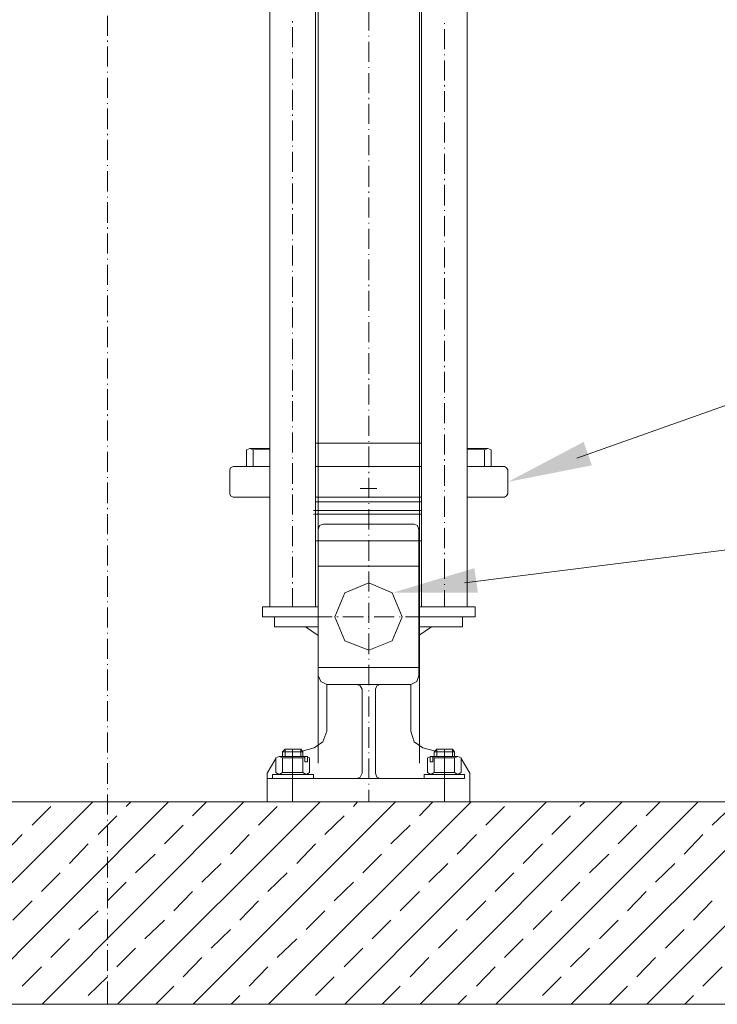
# Model space of a CAD drawing. Extents: x -23500 to 2637, y 21242 to 29547.
# Tile 14 of 121: x -10738 to -10220, y 22647 to 23378. Entities that reach past the tile are written whole.
import ezdxf

# ---------------------------------------------------------------- set-up
doc = ezdxf.new("R2010")
doc.units = 0
doc.header["$LTSCALE"] = 25
doc.layers.get('0').update_dxf_attribs({"linetype": 'CONTINUOUS', "lineweight": 13})

msp = doc.modelspace()

# ---------------------------------------------------------------- hatches: boundary and pattern name
h = msp.add_hatch(color=7)
h.dxf.hatch_style = 2
h.paths.add_polyline_path([(-10375.848, 23034.542), (-10319.625, 23064.249), (-10313.457, 23046.866)])
h = msp.add_hatch(color=7)
h.dxf.hatch_style = 2
h.paths.add_polyline_path([(-10461.615, 22952.25), (-10400.712, 22970.541), (-10398.025, 22952.301)])

# ---------------------------------------------------------------- linework, layer by layer
at = {"color": 7, "lineweight": 9}
for points in [[(-10324.545, 23052.152), (-9799.879, 23238.116), (-9702.494, 23238.116)], [(-10407.877, 22959.617), (-9822.465, 23033.299), (-9725.068, 23033.299)]]:
    msp.add_lwpolyline(points, dxfattribs=at)
for points in [[(-10516.64, 22825.852), (-10516.64, 22825.852), (-10516.64, 25732.656), (-10516.64, 25732.656)], [(-10441.293, 25732.656), (-10441.293, 25732.656), (-10441.293, 22825.852), (-10441.293, 22825.852)], [(-10552.326, 22941.843), (-10552.326, 22941.843), (-10552.326, 25635.498), (-10552.326, 25635.498)], [(-10406.085, 25631.045), (-10406.085, 25631.045), (-10406.085, 22941.843), (-10406.085, 22941.843)], [(-10518.62, 23802.385), (-10518.62, 23802.385), (-10518.62, 22941.843), (-10518.62, 22941.843)], [(-10439.804, 23802.385), (-10439.804, 23802.385), (-10439.804, 22941.843), (-10439.804, 22941.843)], [(-10478.96, 23369.629), (-10478.96, 23369.629), (-10478.96, 23384.502), (-10478.96, 23384.502)], [(-10672.783, 23380.541), (-10672.783, 23380.541), (-10672.783, 23365.668), (-10672.783, 23365.668)], [(-10535.473, 23376.58), (-10535.473, 23376.58), (-10535.473, 23375.583), (-10535.473, 23375.583)], [(-10422.951, 23375.091), (-10422.951, 23375.091), (-10422.951, 23374.599), (-10422.951, 23374.599)], [(-10535.473, 23372.114), (-10535.473, 23372.114), (-10535.473, 23357.241), (-10535.473, 23357.241)], [(-10422.951, 23370.626), (-10422.951, 23370.626), (-10422.951, 23355.766), (-10422.951, 23355.766)], [(-10672.783, 23362.199), (-10672.783, 23362.199), (-10672.783, 23361.202), (-10672.783, 23361.202)], [(-10478.96, 23365.176), (-10478.96, 23365.176), (-10478.96, 23365.668), (-10478.96, 23365.668)], [(-10478.96, 23346.342), (-10478.96, 23346.342), (-10478.96, 23361.202), (-10478.96, 23361.202)], [(-10672.783, 23357.733), (-10672.783, 23357.733), (-10672.783, 23342.873), (-10672.783, 23342.873)], [(-10535.473, 23353.281), (-10535.473, 23353.281), (-10535.473, 23352.789), (-10535.473, 23352.789)], [(-10535.473, 23348.815), (-10535.473, 23348.815), (-10535.473, 23333.942), (-10535.473, 23333.942)], [(-10422.951, 23351.792), (-10422.951, 23351.792), (-10422.951, 23351.3), (-10422.951, 23351.3)], [(-10422.951, 23347.326), (-10422.951, 23347.326), (-10422.951, 23332.466), (-10422.951, 23332.466)], [(-10672.783, 23338.9), (-10672.783, 23338.9), (-10672.783, 23338.408), (-10672.783, 23338.408)], [(-10478.96, 23341.877), (-10478.96, 23341.877), (-10478.96, 23342.382), (-10478.96, 23342.382)], [(-10672.783, 23334.447), (-10672.783, 23334.447), (-10672.783, 23319.574), (-10672.783, 23319.574)], [(-10478.96, 23323.043), (-10478.96, 23323.043), (-10478.96, 23337.916), (-10478.96, 23337.916)], [(-10535.473, 23329.981), (-10535.473, 23329.981), (-10535.473, 23329.489), (-10535.473, 23329.489)], [(-10535.473, 23325.516), (-10535.473, 23325.516), (-10535.473, 23310.643), (-10535.473, 23310.643)], [(-10422.951, 23328.985), (-10422.951, 23328.985), (-10422.951, 23328.001), (-10422.951, 23328.001)], [(-10422.951, 23324.532), (-10422.951, 23324.532), (-10422.951, 23309.155), (-10422.951, 23309.155)], [(-10478.96, 23318.578), (-10478.96, 23318.578), (-10478.96, 23319.574), (-10478.96, 23319.574)], [(-10672.783, 23315.601), (-10672.783, 23315.601), (-10672.783, 23315.109), (-10672.783, 23315.109)], [(-10672.783, 23311.64), (-10672.783, 23311.64), (-10672.783, 23296.275), (-10672.783, 23296.275)], [(-10478.96, 23300.236), (-10478.96, 23300.236), (-10478.96, 23315.109), (-10478.96, 23315.109)], [(-10535.473, 23307.174), (-10535.473, 23307.174), (-10535.473, 23306.19), (-10535.473, 23306.19)], [(-10535.473, 23302.721), (-10535.473, 23302.721), (-10535.473, 23287.849), (-10535.473, 23287.849)], [(-10422.951, 23305.686), (-10422.951, 23305.686), (-10422.951, 23305.194), (-10422.951, 23305.194)], [(-10478.96, 23295.771), (-10478.96, 23295.771), (-10478.96, 23296.275), (-10478.96, 23296.275)], [(-10422.951, 23301.233), (-10422.951, 23301.233), (-10422.951, 23286.36), (-10422.951, 23286.36)], [(-10672.783, 23292.806), (-10672.783, 23292.806), (-10672.783, 23291.81), (-10672.783, 23291.81)], [(-10672.783, 23288.341), (-10672.783, 23288.341), (-10672.783, 23273.468), (-10672.783, 23273.468)], [(-10478.96, 23276.937), (-10478.96, 23276.937), (-10478.96, 23291.81), (-10478.96, 23291.81)], [(-10535.473, 23283.875), (-10535.473, 23283.875), (-10535.473, 23283.383), (-10535.473, 23283.383)], [(-10422.951, 23282.387), (-10422.951, 23282.387), (-10422.951, 23281.895), (-10422.951, 23281.895)], [(-10535.473, 23279.422), (-10535.473, 23279.422), (-10535.473, 23264.55), (-10535.473, 23264.55)], [(-10478.96, 23272.484), (-10478.96, 23272.484), (-10478.96, 23272.976), (-10478.96, 23272.976)], [(-10422.951, 23277.934), (-10422.951, 23277.934), (-10422.951, 23263.061), (-10422.951, 23263.061)], [(-10672.783, 23269.507), (-10672.783, 23269.507), (-10672.783, 23269.015), (-10672.783, 23269.015)], [(-10672.783, 23265.042), (-10672.783, 23265.042), (-10672.783, 23250.169), (-10672.783, 23250.169)], [(-10478.96, 23253.638), (-10478.96, 23253.638), (-10478.96, 23269.015), (-10478.96, 23269.015)], [(-10535.473, 23260.589), (-10535.473, 23260.589), (-10535.473, 23260.084), (-10535.473, 23260.084)], [(-10422.951, 23259.592), (-10422.951, 23259.592), (-10422.951, 23258.595), (-10422.951, 23258.595)], [(-10535.473, 23256.123), (-10535.473, 23256.123), (-10535.473, 23241.25), (-10535.473, 23241.25)], [(-10422.951, 23255.126), (-10422.951, 23255.126), (-10422.951, 23239.762), (-10422.951, 23239.762)], [(-10672.783, 23246.208), (-10672.783, 23246.208), (-10672.783, 23245.716), (-10672.783, 23245.716)], [(-10478.96, 23249.185), (-10478.96, 23249.185), (-10478.96, 23250.169), (-10478.96, 23250.169)], [(-10478.96, 23230.843), (-10478.96, 23230.843), (-10478.96, 23245.716), (-10478.96, 23245.716)], [(-10672.783, 23242.234), (-10672.783, 23242.234), (-10672.783, 23226.87), (-10672.783, 23226.87)], [(-10535.473, 23237.781), (-10535.473, 23237.781), (-10535.473, 23236.785), (-10535.473, 23236.785)], [(-10422.951, 23236.293), (-10422.951, 23236.293), (-10422.951, 23235.801), (-10422.951, 23235.801)], [(-10535.473, 23233.316), (-10535.473, 23233.316), (-10535.473, 23218.443), (-10535.473, 23218.443)], [(-10422.951, 23231.827), (-10422.951, 23231.827), (-10422.951, 23216.955), (-10422.951, 23216.955)], [(-10672.783, 23223.401), (-10672.783, 23223.401), (-10672.783, 23222.417), (-10672.783, 23222.417)], [(-10478.96, 23226.378), (-10478.96, 23226.378), (-10478.96, 23226.87), (-10478.96, 23226.87)], [(-10478.96, 23207.544), (-10478.96, 23207.544), (-10478.96, 23222.417), (-10478.96, 23222.417)], [(-10672.783, 23218.935), (-10672.783, 23218.935), (-10672.783, 23204.063), (-10672.783, 23204.063)], [(-10535.473, 23214.482), (-10535.473, 23214.482), (-10535.473, 23213.978), (-10535.473, 23213.978)], [(-10535.473, 23210.017), (-10535.473, 23210.017), (-10535.473, 23195.144), (-10535.473, 23195.144)], [(-10422.951, 23212.994), (-10422.951, 23212.994), (-10422.951, 23212.502), (-10422.951, 23212.502)], [(-10422.951, 23208.528), (-10422.951, 23208.528), (-10422.951, 23193.668), (-10422.951, 23193.668)], [(-10672.783, 23200.102), (-10672.783, 23200.102), (-10672.783, 23199.61), (-10672.783, 23199.61)], [(-10478.96, 23203.079), (-10478.96, 23203.079), (-10478.96, 23203.571), (-10478.96, 23203.571)], [(-10478.96, 23184.245), (-10478.96, 23184.245), (-10478.96, 23199.61), (-10478.96, 23199.61)], [(-10672.783, 23195.636), (-10672.783, 23195.636), (-10672.783, 23180.776), (-10672.783, 23180.776)], [(-10535.473, 23191.183), (-10535.473, 23191.183), (-10535.473, 23190.691), (-10535.473, 23190.691)], [(-10535.473, 23186.718), (-10535.473, 23186.718), (-10535.473, 23171.845), (-10535.473, 23171.845)], [(-10422.951, 23190.199), (-10422.951, 23190.199), (-10422.951, 23189.203), (-10422.951, 23189.203)], [(-10422.951, 23185.734), (-10422.951, 23185.734), (-10422.951, 23170.356), (-10422.951, 23170.356)], [(-10478.96, 23179.78), (-10478.96, 23179.78), (-10478.96, 23180.776), (-10478.96, 23180.776)], [(-10672.783, 23176.815), (-10672.783, 23176.815), (-10672.783, 23176.311), (-10672.783, 23176.311)], [(-10672.783, 23172.842), (-10672.783, 23172.842), (-10672.783, 23157.477), (-10672.783, 23157.477)], [(-10478.96, 23161.438), (-10478.96, 23161.438), (-10478.96, 23176.311), (-10478.96, 23176.311)], [(-10535.473, 23168.376), (-10535.473, 23168.376), (-10535.473, 23167.392), (-10535.473, 23167.392)], [(-10535.473, 23163.923), (-10535.473, 23163.923), (-10535.473, 23149.05), (-10535.473, 23149.05)], [(-10422.951, 23166.9), (-10422.951, 23166.9), (-10422.951, 23166.395), (-10422.951, 23166.395)], [(-10478.96, 23156.972), (-10478.96, 23156.972), (-10478.96, 23157.477), (-10478.96, 23157.477)], [(-10422.951, 23162.434), (-10422.951, 23162.434), (-10422.951, 23147.562), (-10422.951, 23147.562)], [(-10672.783, 23154.008), (-10672.783, 23154.008), (-10672.783, 23153.011), (-10672.783, 23153.011)], [(-10672.783, 23149.542), (-10672.783, 23149.542), (-10672.783, 23134.67), (-10672.783, 23134.67)], [(-10478.96, 23138.139), (-10478.96, 23138.139), (-10478.96, 23153.011), (-10478.96, 23153.011)], [(-10535.473, 23145.077), (-10535.473, 23145.077), (-10535.473, 23144.585), (-10535.473, 23144.585)], [(-10422.951, 23143.588), (-10422.951, 23143.588), (-10422.951, 23143.096), (-10422.951, 23143.096)], [(-10535.473, 23140.624), (-10535.473, 23140.624), (-10535.473, 23125.751), (-10535.473, 23125.751)], [(-10478.96, 23133.673), (-10478.96, 23133.673), (-10478.96, 23134.178), (-10478.96, 23134.178)], [(-10422.951, 23139.135), (-10422.951, 23139.135), (-10422.951, 23124.263), (-10422.951, 23124.263)], [(-10672.783, 23130.709), (-10672.783, 23130.709), (-10672.783, 23130.204), (-10672.783, 23130.204)], [(-10672.783, 23126.243), (-10672.783, 23126.243), (-10672.783, 23111.371), (-10672.783, 23111.371)], [(-10478.96, 23114.852), (-10478.96, 23114.852), (-10478.96, 23130.204), (-10478.96, 23130.204)], [(-10535.473, 23121.778), (-10535.473, 23121.778), (-10535.473, 23121.286), (-10535.473, 23121.286)], [(-10422.951, 23120.794), (-10422.951, 23120.794), (-10422.951, 23119.797), (-10422.951, 23119.797)], [(-10535.473, 23117.817), (-10535.473, 23117.817), (-10535.473, 23102.452), (-10535.473, 23102.452)], [(-10422.951, 23116.328), (-10422.951, 23116.328), (-10422.951, 23100.964), (-10422.951, 23100.964)], [(-10672.783, 23107.41), (-10672.783, 23107.41), (-10672.783, 23106.918), (-10672.783, 23106.918)], [(-10478.96, 23110.387), (-10478.96, 23110.387), (-10478.96, 23111.371), (-10478.96, 23111.371)], [(-10478.96, 23092.045), (-10478.96, 23092.045), (-10478.96, 23106.918), (-10478.96, 23106.918)], [(-10672.783, 23103.449), (-10672.783, 23103.449), (-10672.783, 23088.072), (-10672.783, 23088.072)], [(-10535.473, 23098.983), (-10535.473, 23098.983), (-10535.473, 23097.987), (-10535.473, 23097.987)], [(-10422.951, 23097.495), (-10422.951, 23097.495), (-10422.951, 23097.003), (-10422.951, 23097.003)], [(-10535.473, 23094.518), (-10535.473, 23094.518), (-10535.473, 23079.645), (-10535.473, 23079.645)], [(-10422.951, 23093.029), (-10422.951, 23093.029), (-10422.951, 23078.156), (-10422.951, 23078.156)], [(-10672.783, 23084.603), (-10672.783, 23084.603), (-10672.783, 23083.619), (-10672.783, 23083.619)], [(-10478.96, 23087.58), (-10478.96, 23087.58), (-10478.96, 23088.072), (-10478.96, 23088.072)], [(-10478.96, 23068.746), (-10478.96, 23068.746), (-10478.96, 23083.619), (-10478.96, 23083.619)], [(-10672.783, 23080.15), (-10672.783, 23080.15), (-10672.783, 23065.277), (-10672.783, 23065.277)], [(-10535.473, 23075.684), (-10535.473, 23075.684), (-10535.473, 23075.192), (-10535.473, 23075.192)], [(-10535.473, 23071.218), (-10535.473, 23071.218), (-10535.473, 23056.346), (-10535.473, 23056.346)], [(-10422.951, 23074.196), (-10422.951, 23074.196), (-10422.951, 23073.704), (-10422.951, 23073.704)], [(-10422.951, 23069.743), (-10422.951, 23069.743), (-10422.951, 23054.857), (-10422.951, 23054.857)], [(-10672.783, 23061.303), (-10672.783, 23061.303), (-10672.783, 23060.811), (-10672.783, 23060.811)], [(-10439.804, 23063.284), (-10439.804, 23063.284), (-10518.62, 23063.284), (-10518.62, 23063.284)], [(-10478.96, 23064.28), (-10478.96, 23064.28), (-10478.96, 23064.772), (-10478.96, 23064.772)], [(-10478.96, 23045.447), (-10478.96, 23045.447), (-10478.96, 23060.811), (-10478.96, 23060.811)], [(-10672.783, 23056.85), (-10672.783, 23056.85), (-10672.783, 23041.978), (-10672.783, 23041.978)], [(-10569.671, 23045.939), (-10569.671, 23045.939), (-10569.671, 23058.339), (-10569.671, 23058.339)], [(-10567.199, 23059.323), (-10567.199, 23059.323), (-10557.284, 23059.323), (-10557.284, 23059.323)], [(-10552.326, 23058.831), (-10552.326, 23058.831), (-10564.714, 23058.339), (-10564.714, 23058.339)], [(-10564.714, 23045.939), (-10564.714, 23045.939), (-10564.714, 23058.339), (-10564.714, 23058.339)], [(-10552.326, 23059.323), (-10552.326, 23059.323), (-10557.284, 23059.323), (-10557.284, 23059.323)], [(-10406.085, 23059.323), (-10406.085, 23059.323), (-10400.636, 23059.323), (-10400.636, 23059.323)], [(-10393.206, 23058.339), (-10393.206, 23058.339), (-10406.085, 23058.831), (-10406.085, 23058.831)], [(-10390.733, 23059.323), (-10390.733, 23059.323), (-10400.636, 23059.323), (-10400.636, 23059.323)], [(-10393.206, 23045.939), (-10393.206, 23045.939), (-10393.206, 23058.339), (-10393.206, 23058.339)], [(-10388.248, 23045.939), (-10388.248, 23045.939), (-10388.248, 23058.339), (-10388.248, 23058.339)], [(-10552.326, 23045.939), (-10552.326, 23045.939), (-10579.586, 23045.939), (-10579.586, 23045.939)], [(-10557.284, 23045.939), (-10557.284, 23045.939), (-10569.671, 23045.939), (-10569.671, 23045.939)], [(-10557.284, 23045.939), (-10557.284, 23045.939), (-10552.326, 23045.939), (-10552.326, 23045.939)], [(-10535.473, 23052.385), (-10535.473, 23052.385), (-10535.473, 23051.893), (-10535.473, 23051.893)], [(-10535.473, 23048.411), (-10535.473, 23048.411), (-10535.473, 23033.059), (-10535.473, 23033.059)], [(-10439.804, 23045.939), (-10439.804, 23045.939), (-10518.62, 23045.939), (-10518.62, 23045.939)], [(-10422.951, 23051.388), (-10422.951, 23051.388), (-10422.951, 23050.404), (-10422.951, 23050.404)], [(-10422.951, 23046.935), (-10422.951, 23046.935), (-10422.951, 23031.571), (-10422.951, 23031.571)], [(-10378.333, 23045.939), (-10378.333, 23045.939), (-10406.085, 23045.939), (-10406.085, 23045.939)], [(-10400.636, 23045.939), (-10400.636, 23045.939), (-10406.085, 23045.939), (-10406.085, 23045.939)], [(-10400.636, 23045.939), (-10400.636, 23045.939), (-10388.248, 23045.939), (-10388.248, 23045.939)], [(-10582.071, 23043.466), (-10582.071, 23043.466), (-10582.071, 23025.617), (-10582.071, 23025.617)], [(-10478.96, 23040.981), (-10478.96, 23040.981), (-10478.96, 23041.978), (-10478.96, 23041.978)], [(-10375.848, 23043.466), (-10375.848, 23043.466), (-10375.848, 23025.617), (-10375.848, 23025.617)], [(-10672.783, 23038.004), (-10672.783, 23038.004), (-10672.783, 23037.512), (-10672.783, 23037.512)], [(-10672.783, 23034.043), (-10672.783, 23034.043), (-10672.783, 23018.679), (-10672.783, 23018.679)], [(-10478.96, 23022.64), (-10478.96, 23022.64), (-10478.96, 23037.512), (-10478.96, 23037.512)], [(-10478.96, 23035.532), (-10478.96, 23035.532), (-10478.96, 23023.144), (-10478.96, 23023.144)], [(-10535.473, 23029.578), (-10535.473, 23029.578), (-10535.473, 23028.594), (-10535.473, 23028.594)], [(-10535.473, 23025.125), (-10535.473, 23025.125), (-10535.473, 23010.252), (-10535.473, 23010.252)], [(-10473.018, 23029.578), (-10473.018, 23029.578), (-10485.406, 23029.578), (-10485.406, 23029.578)], [(-10422.951, 23028.102), (-10422.951, 23028.102), (-10422.951, 23027.597), (-10422.951, 23027.597)], [(-10552.326, 23023.144), (-10552.326, 23023.144), (-10579.586, 23023.144), (-10579.586, 23023.144)], [(-10439.804, 23023.144), (-10439.804, 23023.144), (-10518.62, 23023.144), (-10518.62, 23023.144)], [(-10439.804, 23019.675), (-10439.804, 23019.675), (-10518.62, 23019.675), (-10518.62, 23019.675)], [(-10439.804, 23019.675), (-10439.804, 23019.675), (-10518.62, 23019.675), (-10518.62, 23019.675)], [(-10439.804, 23019.675), (-10439.804, 23019.675), (-10518.62, 23019.675), (-10518.62, 23019.675)], [(-10518.62, 23019.675), (-10518.62, 23019.675), (-10439.804, 23019.675), (-10439.804, 23019.675)], [(-10478.96, 23018.187), (-10478.96, 23018.187), (-10478.96, 23018.679), (-10478.96, 23018.679)], [(-10422.951, 23023.636), (-10422.951, 23023.636), (-10422.951, 23008.764), (-10422.951, 23008.764)], [(-10378.333, 23023.144), (-10378.333, 23023.144), (-10406.085, 23023.144), (-10406.085, 23023.144)], [(-10672.783, 23015.21), (-10672.783, 23015.21), (-10672.783, 23014.213), (-10672.783, 23014.213)], [(-10672.783, 23010.744), (-10672.783, 23010.744), (-10672.783, 22995.872), (-10672.783, 22995.872)], [(-10439.804, 23013.229), (-10439.804, 23013.229), (-10520.109, 23013.229), (-10520.109, 23013.229)], [(-10520.109, 23013.229), (-10520.109, 23013.229), (-10439.804, 23013.229), (-10439.804, 23013.229)], [(-10520.109, 23010.744), (-10520.109, 23010.744), (-10439.804, 23010.744), (-10439.804, 23010.744)], [(-10518.62, 23013.229), (-10518.62, 23013.229), (-10439.804, 23013.229), (-10439.804, 23013.229)], [(-10439.804, 23013.229), (-10439.804, 23013.229), (-10518.62, 23013.229), (-10518.62, 23013.229)], [(-10478.96, 22999.341), (-10478.96, 22999.341), (-10478.96, 23014.213), (-10478.96, 23014.213)], [(-10535.473, 23006.279), (-10535.473, 23006.279), (-10535.473, 23005.787), (-10535.473, 23005.787)], [(-10512.666, 23003.314), (-10512.666, 23003.314), (-10445.254, 23003.314), (-10445.254, 23003.314)], [(-10422.951, 23004.803), (-10422.951, 23004.803), (-10422.951, 23004.298), (-10422.951, 23004.298)], [(-10535.473, 23001.826), (-10535.473, 23001.826), (-10535.473, 22986.953), (-10535.473, 22986.953)], [(-10516.64, 22890.779), (-10516.64, 22890.779), (-10516.64, 22999.341), (-10516.64, 22999.341)], [(-10478.96, 22994.888), (-10478.96, 22994.888), (-10478.96, 22995.38), (-10478.96, 22995.38)], [(-10441.785, 22890.779), (-10441.785, 22890.779), (-10441.785, 22999.341), (-10441.785, 22999.341)], [(-10422.951, 23000.337), (-10422.951, 23000.337), (-10422.951, 22985.465), (-10422.951, 22985.465)], [(-10672.783, 22991.911), (-10672.783, 22991.911), (-10672.783, 22991.406), (-10672.783, 22991.406)], [(-10672.783, 22987.445), (-10672.783, 22987.445), (-10672.783, 22972.572), (-10672.783, 22972.572)], [(-10518.62, 22990.914), (-10518.62, 22990.914), (-10478.96, 22990.914), (-10478.96, 22990.914)], [(-10478.96, 22976.041), (-10478.96, 22976.041), (-10478.96, 22991.406), (-10478.96, 22991.406)], [(-10478.96, 22990.914), (-10478.96, 22990.914), (-10439.804, 22990.914), (-10439.804, 22990.914)], [(-10535.473, 22982.992), (-10535.473, 22982.992), (-10535.473, 22982.487), (-10535.473, 22982.487)], [(-10422.951, 22981.996), (-10422.951, 22981.996), (-10422.951, 22980.999), (-10422.951, 22980.999)], [(-10535.473, 22979.018), (-10535.473, 22979.018), (-10535.473, 22963.654), (-10535.473, 22963.654)], [(-10422.951, 22977.53), (-10422.951, 22977.53), (-10422.951, 22962.657), (-10422.951, 22962.657)], [(-10672.783, 22968.611), (-10672.783, 22968.611), (-10672.783, 22968.107), (-10672.783, 22968.107)], [(-10516.64, 22972.08), (-10516.64, 22972.08), (-10441.785, 22972.08), (-10441.785, 22972.08)], [(-10478.96, 22971.588), (-10478.96, 22971.588), (-10478.96, 22972.572), (-10478.96, 22972.572)], [(-10478.96, 22953.247), (-10478.96, 22953.247), (-10478.96, 22968.107), (-10478.96, 22968.107)], [(-10672.783, 22964.638), (-10672.783, 22964.638), (-10672.783, 22949.286), (-10672.783, 22949.286)], [(-10535.473, 22960.185), (-10535.473, 22960.185), (-10535.473, 22959.188), (-10535.473, 22959.188)], [(-10422.951, 22958.696), (-10422.951, 22958.696), (-10422.951, 22958.204), (-10422.951, 22958.204)], [(-10535.473, 22955.719), (-10535.473, 22955.719), (-10535.473, 22941.843), (-10535.473, 22941.843)], [(-10422.951, 22954.243), (-10422.951, 22954.243), (-10422.951, 22941.843), (-10422.951, 22941.843)], [(-10672.783, 22945.804), (-10672.783, 22945.804), (-10672.783, 22945.312), (-10672.783, 22945.312)], [(-10478.96, 22948.781), (-10478.96, 22948.781), (-10478.96, 22949.286), (-10478.96, 22949.286)], [(-10478.96, 22929.948), (-10478.96, 22929.948), (-10478.96, 22944.82), (-10478.96, 22944.82)], [(-10672.783, 22941.351), (-10672.783, 22941.351), (-10672.783, 22926.479), (-10672.783, 22926.479)], [(-10557.776, 22934.413), (-10557.776, 22934.413), (-10557.776, 22941.843), (-10557.776, 22941.843)], [(-10557.776, 22941.843), (-10557.776, 22941.843), (-10516.64, 22941.843), (-10516.64, 22941.843)], [(-10441.785, 22941.843), (-10441.785, 22941.843), (-10400.144, 22941.843), (-10400.144, 22941.843)], [(-10400.144, 22934.413), (-10400.144, 22934.413), (-10400.144, 22941.843), (-10400.144, 22941.843)], [(-10516.64, 22934.413), (-10516.64, 22934.413), (-10557.776, 22934.413), (-10557.776, 22934.413)], [(-10548.857, 22934.413), (-10548.857, 22934.413), (-10548.857, 22926.971), (-10548.857, 22926.971)], [(-10516.64, 22934.413), (-10516.64, 22934.413), (-10506.22, 22934.413), (-10506.22, 22934.413)], [(-10502.751, 22934.413), (-10502.751, 22934.413), (-10501.767, 22934.413), (-10501.767, 22934.413)], [(-10498.298, 22934.413), (-10498.298, 22934.413), (-10482.921, 22934.413), (-10482.921, 22934.413)], [(-10479.452, 22934.413), (-10479.452, 22934.413), (-10478.96, 22934.413), (-10478.96, 22934.413)], [(-10474.999, 22934.413), (-10474.999, 22934.413), (-10460.126, 22934.413), (-10460.126, 22934.413)], [(-10456.165, 22934.413), (-10456.165, 22934.413), (-10455.661, 22934.413), (-10455.661, 22934.413)], [(-10451.7, 22934.413), (-10451.7, 22934.413), (-10441.785, 22934.413), (-10441.785, 22934.413)], [(-10441.785, 22934.413), (-10441.785, 22934.413), (-10400.144, 22934.413), (-10400.144, 22934.413)], [(-10409.554, 22934.413), (-10409.554, 22934.413), (-10409.554, 22926.971), (-10409.554, 22926.971)], [(-10672.783, 22922.505), (-10672.783, 22922.505), (-10672.783, 22922.013), (-10672.783, 22922.013)], [(-10548.857, 22926.971), (-10548.857, 22926.971), (-10516.64, 22926.971), (-10516.64, 22926.971)], [(-10526.05, 22926.971), (-10526.05, 22926.971), (-10516.64, 22920.525), (-10516.64, 22920.525)], [(-10478.96, 22925.482), (-10478.96, 22925.482), (-10478.96, 22925.987), (-10478.96, 22925.987)], [(-10478.96, 22906.649), (-10478.96, 22906.649), (-10478.96, 22922.013), (-10478.96, 22922.013)], [(-10432.362, 22926.971), (-10432.362, 22926.971), (-10441.785, 22920.525), (-10441.785, 22920.525)], [(-10441.785, 22926.971), (-10441.785, 22926.971), (-10409.554, 22926.971), (-10409.554, 22926.971)], [(-10672.783, 22918.052), (-10672.783, 22918.052), (-10672.783, 22903.18), (-10672.783, 22903.18)], [(-10478.96, 22902.688), (-10478.96, 22902.688), (-10478.96, 22903.18), (-10478.96, 22903.18)], [(-10672.783, 22899.206), (-10672.783, 22899.206), (-10672.783, 22898.714), (-10672.783, 22898.714)], [(-10672.783, 22895.245), (-10672.783, 22895.245), (-10672.783, 22879.88), (-10672.783, 22879.88)], [(-10516.64, 22896.734), (-10516.64, 22896.734), (-10441.785, 22896.734), (-10441.785, 22896.734)], [(-10478.96, 22883.841), (-10478.96, 22883.841), (-10478.96, 22898.714), (-10478.96, 22898.714)], [(-10510.194, 22884.333), (-10510.194, 22884.333), (-10447.726, 22884.333), (-10447.726, 22884.333)], [(-10510.194, 22849.643), (-10510.194, 22849.643), (-10510.194, 22884.333), (-10510.194, 22884.333)], [(-10510.194, 22849.643), (-10510.194, 22849.643), (-10510.194, 22884.333), (-10510.194, 22884.333)], [(-10483.917, 22880.864), (-10483.917, 22880.864), (-10483.917, 22818.41), (-10483.917, 22818.41)], [(-10478.96, 22879.388), (-10478.96, 22879.388), (-10478.96, 22879.88), (-10478.96, 22879.88)], [(-10474.002, 22880.864), (-10474.002, 22880.864), (-10474.002, 22818.41), (-10474.002, 22818.41)], [(-10447.726, 22849.643), (-10447.726, 22849.643), (-10447.726, 22884.333), (-10447.726, 22884.333)], [(-10672.783, 22876.411), (-10672.783, 22876.411), (-10672.783, 22875.907), (-10672.783, 22875.907)], [(-10672.783, 22871.959), (-10672.783, 22871.959), (-10672.783, 22857.086), (-10672.783, 22857.086)], [(-10478.96, 22860.555), (-10478.96, 22860.555), (-10478.96, 22875.415), (-10478.96, 22875.415)], [(-10478.96, 22856.089), (-10478.96, 22856.089), (-10478.96, 22856.581), (-10478.96, 22856.581)], [(-10672.783, 22853.112), (-10672.783, 22853.112), (-10672.783, 22852.62), (-10672.783, 22852.62)], [(-10672.783, 22848.647), (-10672.783, 22848.647), (-10672.783, 22833.774), (-10672.783, 22833.774)], [(-10478.96, 22837.243), (-10478.96, 22837.243), (-10478.96, 22852.62), (-10478.96, 22852.62)], [(-10542.903, 22834.279), (-10542.903, 22834.279), (-10540.923, 22836.259), (-10540.923, 22836.259)], [(-10542.903, 22834.279), (-10542.903, 22834.279), (-10528.031, 22834.279), (-10528.031, 22834.279)], [(-10542.903, 22830.81), (-10542.903, 22830.81), (-10542.903, 22834.279), (-10542.903, 22834.279)], [(-10529.519, 22836.259), (-10529.519, 22836.259), (-10540.923, 22836.259), (-10540.923, 22836.259)], [(-10540.923, 22830.81), (-10540.923, 22830.81), (-10540.923, 22836.259), (-10540.923, 22836.259)], [(-10535.473, 22814.449), (-10535.473, 22814.449), (-10535.473, 22836.259), (-10535.473, 22836.259)], [(-10529.519, 22830.81), (-10529.519, 22830.81), (-10529.519, 22836.259), (-10529.519, 22836.259)], [(-10529.519, 22836.259), (-10529.519, 22836.259), (-10528.031, 22834.279), (-10528.031, 22834.279)], [(-10519.604, 22837.243), (-10519.604, 22837.243), (-10528.535, 22834.771), (-10528.535, 22834.771)], [(-10528.031, 22830.81), (-10528.031, 22830.81), (-10528.031, 22834.279), (-10528.031, 22834.279)], [(-10478.96, 22833.282), (-10478.96, 22833.282), (-10478.96, 22833.774), (-10478.96, 22833.774)], [(-10438.808, 22837.243), (-10438.808, 22837.243), (-10429.385, 22834.771), (-10429.385, 22834.771)], [(-10428.401, 22836.259), (-10428.401, 22836.259), (-10430.381, 22834.279), (-10430.381, 22834.279)], [(-10415.509, 22834.279), (-10415.509, 22834.279), (-10430.381, 22834.279), (-10430.381, 22834.279)], [(-10430.381, 22830.81), (-10430.381, 22830.81), (-10430.381, 22834.279), (-10430.381, 22834.279)], [(-10428.401, 22836.259), (-10428.401, 22836.259), (-10416.997, 22836.259), (-10416.997, 22836.259)], [(-10428.401, 22830.81), (-10428.401, 22830.81), (-10428.401, 22836.259), (-10428.401, 22836.259)], [(-10422.951, 22814.449), (-10422.951, 22814.449), (-10422.951, 22836.259), (-10422.951, 22836.259)], [(-10415.509, 22834.279), (-10415.509, 22834.279), (-10416.997, 22836.259), (-10416.997, 22836.259)], [(-10416.997, 22830.81), (-10416.997, 22830.81), (-10416.997, 22836.259), (-10416.997, 22836.259)], [(-10415.509, 22830.81), (-10415.509, 22830.81), (-10415.509, 22834.279), (-10415.509, 22834.279)], [(-10672.783, 22829.813), (-10672.783, 22829.813), (-10672.783, 22829.321), (-10672.783, 22829.321)], [(-10547.873, 22829.321), (-10547.873, 22829.321), (-10554.307, 22818.41), (-10554.307, 22818.41)], [(-10547.873, 22818.914), (-10547.873, 22818.914), (-10547.873, 22829.813), (-10547.873, 22829.813)], [(-10545.388, 22830.81), (-10545.388, 22830.81), (-10535.473, 22830.81), (-10535.473, 22830.81)], [(-10542.903, 22818.914), (-10542.903, 22818.914), (-10542.903, 22829.813), (-10542.903, 22829.813)], [(-10528.031, 22829.813), (-10528.031, 22829.813), (-10542.903, 22829.813), (-10542.903, 22829.813)], [(-10525.558, 22830.81), (-10525.558, 22830.81), (-10535.473, 22830.81), (-10535.473, 22830.81)], [(-10528.031, 22818.914), (-10528.031, 22818.914), (-10528.031, 22829.813), (-10528.031, 22829.813)], [(-10523.086, 22818.914), (-10523.086, 22818.914), (-10523.086, 22829.813), (-10523.086, 22829.813)], [(-10478.96, 22814.449), (-10478.96, 22814.449), (-10478.96, 22829.321), (-10478.96, 22829.321)], [(-10435.339, 22818.914), (-10435.339, 22818.914), (-10435.339, 22829.813), (-10435.339, 22829.813)], [(-10432.854, 22830.81), (-10432.854, 22830.81), (-10422.951, 22830.81), (-10422.951, 22830.81)], [(-10430.381, 22818.914), (-10430.381, 22818.914), (-10430.381, 22829.813), (-10430.381, 22829.813)], [(-10415.509, 22829.813), (-10415.509, 22829.813), (-10430.381, 22829.813), (-10430.381, 22829.813)], [(-10413.036, 22830.81), (-10413.036, 22830.81), (-10422.951, 22830.81), (-10422.951, 22830.81)], [(-10415.509, 22818.914), (-10415.509, 22818.914), (-10415.509, 22829.813), (-10415.509, 22829.813)], [(-10410.551, 22818.914), (-10410.551, 22818.914), (-10410.551, 22829.813), (-10410.551, 22829.813)], [(-10404.105, 22818.41), (-10404.105, 22818.41), (-10410.551, 22829.321), (-10410.551, 22829.321)], [(-10672.783, 22825.852), (-10672.783, 22825.852), (-10672.783, 22810.475), (-10672.783, 22810.475)], [(-10554.307, 22818.41), (-10554.307, 22818.41), (-10554.307, 22797.091), (-10554.307, 22797.091)], [(-10554.307, 22814.449), (-10554.307, 22814.449), (-10420.958, 22814.449), (-10420.958, 22814.449)], [(-10542.903, 22818.914), (-10542.903, 22818.914), (-10528.031, 22818.914), (-10528.031, 22818.914)], [(-10535.473, 22814.449), (-10535.473, 22814.449), (-10535.473, 22797.091), (-10535.473, 22797.091)], [(-10430.381, 22818.914), (-10430.381, 22818.914), (-10415.509, 22818.914), (-10415.509, 22818.914)], [(-10422.951, 22814.449), (-10422.951, 22814.449), (-10422.951, 22797.091), (-10422.951, 22797.091)], [(-10404.105, 22818.41), (-10404.105, 22818.41), (-10404.105, 22797.091), (-10404.105, 22797.091)], [(-10672.783, 22807.006), (-10672.783, 22807.006), (-10672.783, 22806.514), (-10672.783, 22806.514)], [(-10478.96, 22809.983), (-10478.96, 22809.983), (-10478.96, 22810.475), (-10478.96, 22810.475)], [(-10478.96, 22797.091), (-10478.96, 22797.091), (-10478.96, 22806.022), (-10478.96, 22806.022)], [(-10672.783, 22802.553), (-10672.783, 22802.553), (-10672.783, 22787.68), (-10672.783, 22787.68)], [(-10833.884, 22646.902), (-10833.884, 22646.902), (-10683.682, 22797.091), (-10683.682, 22797.091)], [(-10777.37, 22646.902), (-10777.37, 22646.902), (-10627.673, 22797.091), (-10627.673, 22797.091)], [(-10728.792, 22779.746), (-10728.792, 22779.746), (-10714.916, 22793.622), (-10714.916, 22793.622)], [(-10721.362, 22646.902), (-10721.362, 22646.902), (-10571.652, 22797.091), (-10571.652, 22797.091)], [(-10665.34, 22646.902), (-10665.34, 22646.902), (-10515.151, 22797.091), (-10515.151, 22797.091)], [(-10658.894, 22793.622), (-10658.894, 22793.622), (-10655.425, 22797.091), (-10655.425, 22797.091)], [(-10609.824, 22786.697), (-10609.824, 22786.697), (-10599.417, 22797.091), (-10599.417, 22797.091)], [(-10609.332, 22646.902), (-10609.332, 22646.902), (-10459.13, 22797.091), (-10459.13, 22797.091)], [(-10560.753, 22779.746), (-10560.753, 22779.746), (-10546.877, 22793.622), (-10546.877, 22793.622)], [(-10554.307, 22797.091), (-10554.307, 22797.091), (-10404.105, 22797.091), (-10404.105, 22797.091)], [(-10553.323, 22646.902), (-10553.323, 22646.902), (-10403.121, 22797.091), (-10403.121, 22797.091)], [(-10496.81, 22646.902), (-10496.81, 22646.902), (-10347.1, 22797.091), (-10347.1, 22797.091)], [(-10490.363, 22793.622), (-10490.363, 22793.622), (-10487.386, 22797.091), (-10487.386, 22797.091)], [(-10441.293, 22786.697), (-10441.293, 22786.697), (-10431.378, 22797.091), (-10431.378, 22797.091)], [(-10440.788, 22646.902), (-10440.788, 22646.902), (-10291.091, 22797.091), (-10291.091, 22797.091)], [(-10392.209, 22779.746), (-10392.209, 22779.746), (-10378.333, 22793.622), (-10378.333, 22793.622)], [(-10384.779, 22646.902), (-10384.779, 22646.902), (-10234.578, 22797.091), (-10234.578, 22797.091)], [(-10328.758, 22646.902), (-10328.758, 22646.902), (-10178.569, 22797.091), (-10178.569, 22797.091)], [(-10322.312, 22793.622), (-10322.312, 22793.622), (-10318.843, 22797.091), (-10318.843, 22797.091)], [(-10273.241, 22786.697), (-10273.241, 22786.697), (-10262.834, 22797.091), (-10262.834, 22797.091)], [(-10272.749, 22646.902), (-10272.749, 22646.902), (-10122.547, 22797.091), (-10122.547, 22797.091)], [(-10224.171, 22779.746), (-10224.171, 22779.746), (-10209.79, 22793.622), (-10209.79, 22793.622)], [(-10679.721, 22772.808), (-10679.721, 22772.808), (-10665.845, 22786.697), (-10665.845, 22786.697)], [(-10672.783, 22783.72), (-10672.783, 22783.72), (-10672.783, 22783.215), (-10672.783, 22783.215)], [(-10511.682, 22772.808), (-10511.682, 22772.808), (-10497.301, 22786.697), (-10497.301, 22786.697)], [(-10343.139, 22772.808), (-10343.139, 22772.808), (-10329.263, 22786.697), (-10329.263, 22786.697)], [(-10672.783, 22779.254), (-10672.783, 22779.254), (-10672.783, 22764.381), (-10672.783, 22764.381)], [(-10630.65, 22765.87), (-10630.65, 22765.87), (-10616.774, 22779.746), (-10616.774, 22779.746)], [(-10462.611, 22765.87), (-10462.611, 22765.87), (-10448.231, 22779.746), (-10448.231, 22779.746)], [(-10294.068, 22765.87), (-10294.068, 22765.87), (-10280.179, 22779.746), (-10280.179, 22779.746)], [(-10750.11, 22758.427), (-10750.11, 22758.427), (-10736.234, 22772.808), (-10736.234, 22772.808)], [(-10581.567, 22758.427), (-10581.567, 22758.427), (-10567.691, 22772.808), (-10567.691, 22772.808)], [(-10413.528, 22758.427), (-10413.528, 22758.427), (-10399.147, 22772.808), (-10399.147, 22772.808)], [(-10244.985, 22758.427), (-10244.985, 22758.427), (-10231.109, 22772.808), (-10231.109, 22772.808)], [(-10701.04, 22751.489), (-10701.04, 22751.489), (-10687.164, 22765.87), (-10687.164, 22765.87)], [(-10532.496, 22751.489), (-10532.496, 22751.489), (-10518.62, 22765.87), (-10518.62, 22765.87)], [(-10364.457, 22751.489), (-10364.457, 22751.489), (-10350.077, 22765.87), (-10350.077, 22765.87)], [(-10672.783, 22760.42), (-10672.783, 22760.42), (-10672.783, 22759.916), (-10672.783, 22759.916)], [(-10672.783, 22756.447), (-10672.783, 22756.447), (-10672.783, 22741.082), (-10672.783, 22741.082)], [(-10651.956, 22744.551), (-10651.956, 22744.551), (-10637.588, 22758.427), (-10637.588, 22758.427)], [(-10483.425, 22744.551), (-10483.425, 22744.551), (-10469.537, 22758.427), (-10469.537, 22758.427)], [(-10315.387, 22744.551), (-10315.387, 22744.551), (-10301.006, 22758.427), (-10301.006, 22758.427)], [(-10602.886, 22737.613), (-10602.886, 22737.613), (-10588.505, 22751.489), (-10588.505, 22751.489)], [(-10434.342, 22737.613), (-10434.342, 22737.613), (-10420.466, 22751.489), (-10420.466, 22751.489)], [(-10266.303, 22737.613), (-10266.303, 22737.613), (-10251.923, 22751.489), (-10251.923, 22751.489)], [(-10721.854, 22730.675), (-10721.854, 22730.675), (-10707.978, 22744.551), (-10707.978, 22744.551)], [(-10553.815, 22730.675), (-10553.815, 22730.675), (-10539.434, 22744.551), (-10539.434, 22744.551)], [(-10385.271, 22730.675), (-10385.271, 22730.675), (-10371.395, 22744.551), (-10371.395, 22744.551)], [(-10672.783, 22737.613), (-10672.783, 22737.613), (-10672.783, 22737.121), (-10672.783, 22737.121)], [(-10672.783, 22723.737), (-10672.783, 22723.737), (-10658.894, 22737.613), (-10658.894, 22737.613)], [(-10672.783, 22733.148), (-10672.783, 22733.148), (-10672.783, 22718.275), (-10672.783, 22718.275)], [(-10504.731, 22723.737), (-10504.731, 22723.737), (-10490.363, 22737.613), (-10490.363, 22737.613)], [(-10336.201, 22723.737), (-10336.201, 22723.737), (-10322.312, 22737.613), (-10322.312, 22737.613)], [(-10623.712, 22716.295), (-10623.712, 22716.295), (-10609.824, 22730.675), (-10609.824, 22730.675)], [(-10455.661, 22716.295), (-10455.661, 22716.295), (-10441.293, 22730.675), (-10441.293, 22730.675)], [(-10287.13, 22716.295), (-10287.13, 22716.295), (-10273.241, 22730.675), (-10273.241, 22730.675)], [(-10743.172, 22709.357), (-10743.172, 22709.357), (-10728.792, 22723.737), (-10728.792, 22723.737)], [(-10574.629, 22709.357), (-10574.629, 22709.357), (-10560.753, 22723.737), (-10560.753, 22723.737)], [(-10406.59, 22709.357), (-10406.59, 22709.357), (-10392.209, 22723.737), (-10392.209, 22723.737)], [(-10238.047, 22709.357), (-10238.047, 22709.357), (-10224.171, 22723.737), (-10224.171, 22723.737)], [(-10694.102, 22702.419), (-10694.102, 22702.419), (-10679.721, 22716.295), (-10679.721, 22716.295)], [(-10672.783, 22714.314), (-10672.783, 22714.314), (-10672.783, 22713.822), (-10672.783, 22713.822)], [(-10672.783, 22709.861), (-10672.783, 22709.861), (-10672.783, 22694.989), (-10672.783, 22694.989)], [(-10525.558, 22702.419), (-10525.558, 22702.419), (-10511.682, 22716.295), (-10511.682, 22716.295)], [(-10357.015, 22702.419), (-10357.015, 22702.419), (-10343.139, 22716.295), (-10343.139, 22716.295)], [(-10645.018, 22695.48), (-10645.018, 22695.48), (-10630.65, 22709.357), (-10630.65, 22709.357)], [(-10595.948, 22688.542), (-10595.948, 22688.542), (-10581.567, 22702.419), (-10581.567, 22702.419)], [(-10476.487, 22695.48), (-10476.487, 22695.48), (-10462.611, 22709.357), (-10462.611, 22709.357)], [(-10427.404, 22688.542), (-10427.404, 22688.542), (-10413.528, 22702.419), (-10413.528, 22702.419)], [(-10307.944, 22695.48), (-10307.944, 22695.48), (-10294.068, 22709.357), (-10294.068, 22709.357)], [(-10258.873, 22688.542), (-10258.873, 22688.542), (-10244.985, 22702.419), (-10244.985, 22702.419)], [(-10714.916, 22681.604), (-10714.916, 22681.604), (-10701.04, 22695.48), (-10701.04, 22695.48)], [(-10546.877, 22681.604), (-10546.877, 22681.604), (-10532.496, 22695.48), (-10532.496, 22695.48)], [(-10378.333, 22681.604), (-10378.333, 22681.604), (-10364.457, 22695.48), (-10364.457, 22695.48)], [(-10672.783, 22691.52), (-10672.783, 22691.52), (-10672.783, 22690.523), (-10672.783, 22690.523)], [(-10665.845, 22674.654), (-10665.845, 22674.654), (-10651.956, 22688.542), (-10651.956, 22688.542)], [(-10497.301, 22674.654), (-10497.301, 22674.654), (-10483.425, 22688.542), (-10483.425, 22688.542)], [(-10329.263, 22674.654), (-10329.263, 22674.654), (-10315.387, 22688.542), (-10315.387, 22688.542)], [(-10672.783, 22687.054), (-10672.783, 22687.054), (-10672.783, 22671.689), (-10672.783, 22671.689)], [(-10616.774, 22667.224), (-10616.774, 22667.224), (-10602.886, 22681.604), (-10602.886, 22681.604)], [(-10448.231, 22667.224), (-10448.231, 22667.224), (-10434.342, 22681.604), (-10434.342, 22681.604)], [(-10280.179, 22667.224), (-10280.179, 22667.224), (-10266.303, 22681.604), (-10266.303, 22681.604)], [(-10736.234, 22660.286), (-10736.234, 22660.286), (-10721.854, 22674.654), (-10721.854, 22674.654)], [(-10567.691, 22660.286), (-10567.691, 22660.286), (-10553.815, 22674.654), (-10553.815, 22674.654)], [(-10399.147, 22660.286), (-10399.147, 22660.286), (-10385.271, 22674.654), (-10385.271, 22674.654)], [(-10231.109, 22660.286), (-10231.109, 22660.286), (-10216.741, 22674.654), (-10216.741, 22674.654)], [(-10687.164, 22653.348), (-10687.164, 22653.348), (-10672.783, 22667.224), (-10672.783, 22667.224)], [(-10672.783, 22668.22), (-10672.783, 22668.22), (-10672.783, 22667.716), (-10672.783, 22667.716)], [(-10518.62, 22653.348), (-10518.62, 22653.348), (-10504.731, 22667.224), (-10504.731, 22667.224)], [(-10350.077, 22653.348), (-10350.077, 22653.348), (-10336.201, 22667.224), (-10336.201, 22667.224)], [(-10672.783, 22663.755), (-10672.783, 22663.755), (-10672.783, 22646.902), (-10672.783, 22646.902)], [(-10637.096, 22646.902), (-10637.096, 22646.902), (-10623.712, 22660.286), (-10623.712, 22660.286)], [(-10469.045, 22646.902), (-10469.045, 22646.902), (-10455.661, 22660.286), (-10455.661, 22660.286)], [(-10300.514, 22646.902), (-10300.514, 22646.902), (-10287.13, 22660.286), (-10287.13, 22660.286)], [(-10581.075, 22646.902), (-10581.075, 22646.902), (-10574.629, 22653.348), (-10574.629, 22653.348)], [(-10413.036, 22646.902), (-10413.036, 22646.902), (-10406.59, 22653.348), (-10406.59, 22653.348)], [(-10244.493, 22646.902), (-10244.493, 22646.902), (-10238.047, 22653.348), (-10238.047, 22653.348)]]:
    msp.add_open_spline(points, degree=3, dxfattribs=at)
for points, knots in [([(-10564.714, 23058.339), (-10564.714, 23058.339), (-10567.199, 23059.323), (-10567.199, 23059.323), (-10567.199, 23059.323), (-10569.671, 23058.339), (-10569.671, 23058.339)], [0, 0, 0, 0, 1, 1, 1, 2, 2, 2, 2]), ([(-10388.248, 23058.339), (-10388.248, 23058.339), (-10390.733, 23059.323), (-10390.733, 23059.323), (-10390.733, 23059.323), (-10393.206, 23058.339), (-10393.206, 23058.339)], [0, 0, 0, 0, 1, 1, 1, 2, 2, 2, 2]), ([(-10579.586, 23045.939), (-10579.586, 23045.939), (-10581.567, 23044.955), (-10581.567, 23044.955), (-10581.567, 23044.955), (-10582.071, 23043.466), (-10582.071, 23043.466)], [0, 0, 0, 0, 1, 1, 1, 2, 2, 2, 2]), ([(-10375.848, 23043.466), (-10375.848, 23043.466), (-10376.845, 23044.955), (-10376.845, 23044.955), (-10376.845, 23044.955), (-10378.333, 23045.939), (-10378.333, 23045.939)], [0, 0, 0, 0, 1, 1, 1, 2, 2, 2, 2]), ([(-10582.071, 23025.617), (-10582.071, 23025.617), (-10581.567, 23024.128), (-10581.567, 23024.128), (-10581.567, 23024.128), (-10579.586, 23023.144), (-10579.586, 23023.144)], [0, 0, 0, 0, 1, 1, 1, 2, 2, 2, 2]), ([(-10378.333, 23023.144), (-10378.333, 23023.144), (-10376.845, 23024.128), (-10376.845, 23024.128), (-10376.845, 23024.128), (-10375.848, 23025.617), (-10375.848, 23025.617)], [0, 0, 0, 0, 1, 1, 1, 2, 2, 2, 2]), ([(-10512.666, 23003.314), (-10512.666, 23003.314), (-10515.643, 23002.318), (-10515.643, 23002.318), (-10515.643, 23002.318), (-10516.64, 22999.341), (-10516.64, 22999.341)], [0, 0, 0, 0, 1, 1, 1, 2, 2, 2, 2]), ([(-10441.785, 22999.341), (-10441.785, 22999.341), (-10442.769, 23002.318), (-10442.769, 23002.318), (-10442.769, 23002.318), (-10445.254, 23003.314), (-10445.254, 23003.314)], [0, 0, 0, 0, 1, 1, 1, 2, 2, 2, 2]), ([(-10454.172, 22934.413), (-10454.172, 22934.413), (-10461.615, 22952.25), (-10461.615, 22952.25), (-10461.615, 22952.25), (-10478.96, 22959.693), (-10478.96, 22959.693), (-10478.96, 22959.693), (-10496.81, 22952.25), (-10496.81, 22952.25), (-10496.81, 22952.25), (-10504.239, 22934.413), (-10504.239, 22934.413), (-10504.239, 22934.413), (-10496.81, 22916.564), (-10496.81, 22916.564), (-10496.81, 22916.564), (-10478.96, 22909.626), (-10478.96, 22909.626), (-10478.96, 22909.626), (-10461.615, 22916.564), (-10461.615, 22916.564), (-10461.615, 22916.564), (-10454.172, 22934.413), (-10454.172, 22934.413), (-10454.172, 22934.413), (-10454.172, 22934.413), (-10454.172, 22934.413)], [0, 0, 0, 0, 1, 1, 1, 2, 2, 2, 3, 3, 3, 4, 4, 4, 5, 5, 5, 6, 6, 6, 7, 7, 7, 8, 8, 8, 9, 9, 9, 9]), ([(-10516.64, 22890.779), (-10516.64, 22890.779), (-10514.647, 22886.327), (-10514.647, 22886.327), (-10514.647, 22886.327), (-10510.194, 22884.333), (-10510.194, 22884.333)], [0, 0, 0, 0, 1, 1, 1, 2, 2, 2, 2]), ([(-10447.726, 22884.333), (-10447.726, 22884.333), (-10443.273, 22886.327), (-10443.273, 22886.327), (-10443.273, 22886.327), (-10441.785, 22890.779), (-10441.785, 22890.779)], [0, 0, 0, 0, 1, 1, 1, 2, 2, 2, 2]), ([(-10483.917, 22880.864), (-10483.917, 22880.864), (-10485.406, 22883.349), (-10485.406, 22883.349), (-10485.406, 22883.349), (-10487.878, 22884.333), (-10487.878, 22884.333)], [0, 0, 0, 0, 1, 1, 1, 2, 2, 2, 2]), ([(-10470.533, 22884.333), (-10470.533, 22884.333), (-10473.018, 22883.349), (-10473.018, 22883.349), (-10473.018, 22883.349), (-10474.002, 22880.864), (-10474.002, 22880.864)], [0, 0, 0, 0, 1, 1, 1, 2, 2, 2, 2]), ([(-10519.604, 22837.243), (-10519.604, 22837.243), (-10513.171, 22841.709), (-10513.171, 22841.709), (-10513.171, 22841.709), (-10510.194, 22849.643), (-10510.194, 22849.643)], [0, 0, 0, 0, 1, 1, 1, 2, 2, 2, 2]), ([(-10447.726, 22849.643), (-10447.726, 22849.643), (-10445.254, 22841.709), (-10445.254, 22841.709), (-10445.254, 22841.709), (-10438.808, 22837.243), (-10438.808, 22837.243)], [0, 0, 0, 0, 1, 1, 1, 2, 2, 2, 2]), ([(-10542.903, 22829.813), (-10542.903, 22829.813), (-10545.388, 22830.81), (-10545.388, 22830.81), (-10545.388, 22830.81), (-10547.873, 22829.813), (-10547.873, 22829.813)], [0, 0, 0, 0, 1, 1, 1, 2, 2, 2, 2]), ([(-10523.086, 22829.813), (-10523.086, 22829.813), (-10525.558, 22830.81), (-10525.558, 22830.81), (-10525.558, 22830.81), (-10528.031, 22829.813), (-10528.031, 22829.813)], [0, 0, 0, 0, 1, 1, 1, 2, 2, 2, 2]), ([(-10526.542, 22826.836), (-10526.542, 22826.836), (-10524.561, 22826.836), (-10524.561, 22826.836), (-10524.561, 22826.836), (-10524.561, 22830.801), (-10524.561, 22830.801), (-10524.561, 22830.801), (-10526.542, 22830.801), (-10526.542, 22830.801), (-10526.542, 22830.801), (-10526.542, 22826.836), (-10526.542, 22826.836)], [0, 0, 0, 0, 1, 1, 1, 2, 2, 2, 3, 3, 3, 4, 4, 4, 4]), ([(-10430.381, 22829.813), (-10430.381, 22829.813), (-10432.854, 22830.81), (-10432.854, 22830.81), (-10432.854, 22830.81), (-10435.339, 22829.813), (-10435.339, 22829.813)], [0, 0, 0, 0, 1, 1, 1, 2, 2, 2, 2]), ([(-10431.378, 22826.836), (-10431.378, 22826.836), (-10433.363, 22826.836), (-10433.363, 22826.836), (-10433.363, 22826.836), (-10433.363, 22830.801), (-10433.363, 22830.801), (-10433.363, 22830.801), (-10431.378, 22830.801), (-10431.378, 22830.801), (-10431.378, 22830.801), (-10431.378, 22826.836), (-10431.378, 22826.836)], [0, 0, 0, 0, 1, 1, 1, 2, 2, 2, 3, 3, 3, 4, 4, 4, 4]), ([(-10410.551, 22829.813), (-10410.551, 22829.813), (-10413.036, 22830.81), (-10413.036, 22830.81), (-10413.036, 22830.81), (-10415.509, 22829.813), (-10415.509, 22829.813)], [0, 0, 0, 0, 1, 1, 1, 2, 2, 2, 2]), ([(-10550.346, 22817.426), (-10550.346, 22817.426), (-10520.106, 22817.426), (-10520.106, 22817.426), (-10520.106, 22817.426), (-10520.106, 22814.451), (-10520.106, 22814.451), (-10520.106, 22814.451), (-10550.346, 22814.451), (-10550.346, 22814.451), (-10550.346, 22814.451), (-10550.346, 22817.426), (-10550.346, 22817.426)], [0, 0, 0, 0, 1, 1, 1, 2, 2, 2, 3, 3, 3, 4, 4, 4, 4]), ([(-10547.873, 22818.914), (-10547.873, 22818.914), (-10545.388, 22817.426), (-10545.388, 22817.426), (-10545.388, 22817.426), (-10542.903, 22818.914), (-10542.903, 22818.914)], [0, 0, 0, 0, 1, 1, 1, 2, 2, 2, 2]), ([(-10528.031, 22818.914), (-10528.031, 22818.914), (-10525.558, 22817.426), (-10525.558, 22817.426), (-10525.558, 22817.426), (-10523.086, 22818.914), (-10523.086, 22818.914)], [0, 0, 0, 0, 1, 1, 1, 2, 2, 2, 2]), ([(-10487.878, 22814.449), (-10487.878, 22814.449), (-10485.406, 22815.433), (-10485.406, 22815.433), (-10485.406, 22815.433), (-10483.917, 22818.41), (-10483.917, 22818.41)], [0, 0, 0, 0, 1, 1, 1, 2, 2, 2, 2]), ([(-10474.002, 22818.41), (-10474.002, 22818.41), (-10473.018, 22815.433), (-10473.018, 22815.433), (-10473.018, 22815.433), (-10470.533, 22814.449), (-10470.533, 22814.449)], [0, 0, 0, 0, 1, 1, 1, 2, 2, 2, 2]), ([(-10408.066, 22817.426), (-10408.066, 22817.426), (-10437.814, 22817.426), (-10437.814, 22817.426), (-10437.814, 22817.426), (-10437.814, 22814.451), (-10437.814, 22814.451), (-10437.814, 22814.451), (-10408.066, 22814.451), (-10408.066, 22814.451), (-10408.066, 22814.451), (-10408.066, 22817.426), (-10408.066, 22817.426)], [0, 0, 0, 0, 1, 1, 1, 2, 2, 2, 3, 3, 3, 4, 4, 4, 4]), ([(-10435.339, 22818.914), (-10435.339, 22818.914), (-10432.854, 22817.426), (-10432.854, 22817.426), (-10432.854, 22817.426), (-10430.381, 22818.914), (-10430.381, 22818.914)], [0, 0, 0, 0, 1, 1, 1, 2, 2, 2, 2]), ([(-10415.509, 22818.914), (-10415.509, 22818.914), (-10413.036, 22817.426), (-10413.036, 22817.426), (-10413.036, 22817.426), (-10410.551, 22818.914), (-10410.551, 22818.914)], [0, 0, 0, 0, 1, 1, 1, 2, 2, 2, 2]), ([(-11510.025, 22797.091), (-11510.025, 22797.091), (-9835.528, 22797.091), (-9835.528, 22797.091), (-9835.528, 22797.091), (-9835.528, 22646.889), (-9835.528, 22646.889), (-9835.528, 22646.889), (-11510.025, 22646.889), (-11510.025, 22646.889), (-11510.025, 22646.889), (-11510.025, 22797.091), (-11510.025, 22797.091)], [0, 0, 0, 0, 1, 1, 1, 2, 2, 2, 3, 3, 3, 4, 4, 4, 4])]:
    msp.add_open_spline(points, degree=3, knots=knots, dxfattribs=at)

doc.saveas('drawing.dxf')
